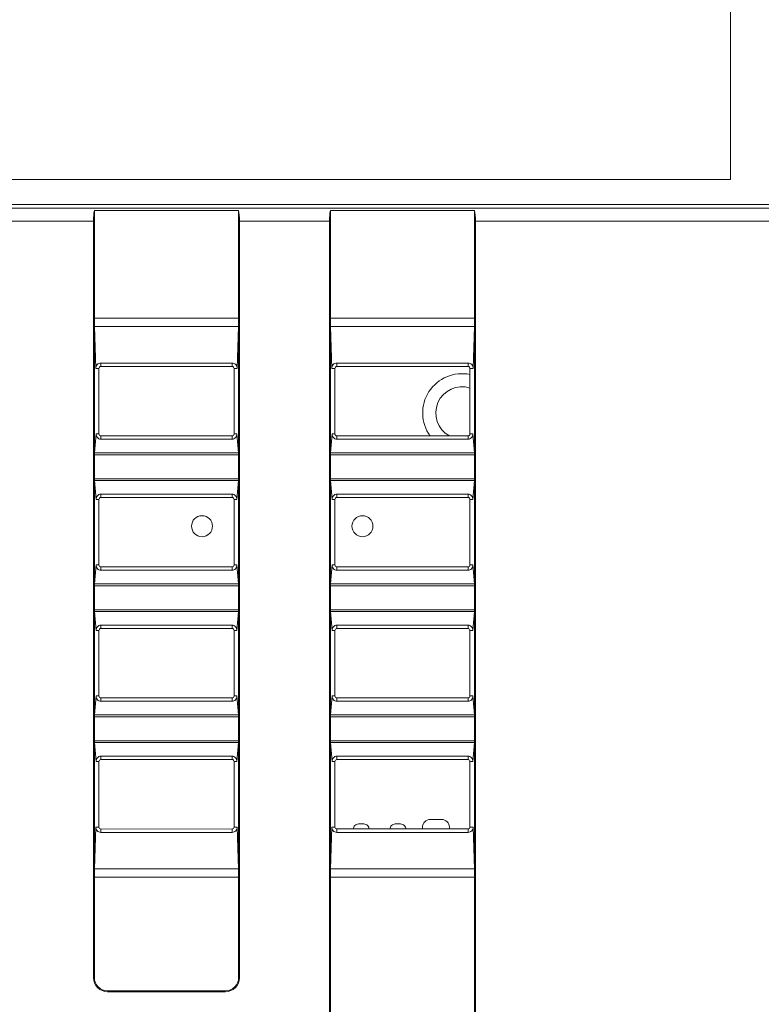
# Model space of a CAD drawing. Header units: millimetres. Extents: x -296 to 295, y -209 to 209.
# Tile 63 of 123: x -43 to -15, y 129 to 167. Entities that reach past the tile are written whole.
import ezdxf
from ezdxf.lldxf.tags import DXFTag

# ---------------------------------------------------------------- set-up
doc = ezdxf.new("R2010")
doc.units = ezdxf.units.MM
doc.header["$MEASUREMENT"] = 0
doc.layers.add('layer 1', color=7, linetype='Continuous')
tags = doc.linetypes.add('New Line2', pattern=[1.5, 1, -0.5]).pattern_tags.tags
tags[6:7] = [DXFTag(74, 4), DXFTag(75, 0), DXFTag(340, '0'), DXFTag(46, 1.0), DXFTag(50, 0.0), DXFTag(44, 0.0), DXFTag(45, 0.0)]
tags[4:5] = [DXFTag(74, 4), DXFTag(75, 0), DXFTag(340, '0'), DXFTag(46, 1.0), DXFTag(50, 0.0), DXFTag(44, 0.0), DXFTag(45, 0.0)]

msp = doc.modelspace()

# ---------------------------------------------------------------- linework, layer by layer
at = {"layer": 'layer 1', "color": 1, "lineweight": 0}
msp.add_open_spline([(295.3283, 209.2747), (295.3283, 209.2747), (295.3283, -208.9236), (295.3283, -208.9236), (295.3283, -208.9236), (-296.1944, -208.9236), (-296.1944, -208.9236), (-296.1944, -208.9236), (-296.1944, 209.2747), (-296.1944, 209.2747), (-296.1944, 209.2747), (295.3283, 209.2747), (295.3283, 209.2747)], degree=3, knots=[0, 0, 0, 0, 0.25, 0.25, 0.25, 0.5, 0.5, 0.5, 0.75, 0.75, 0.75, 1, 1, 1, 1], dxfattribs=at)
at = {"layer": 'layer 1', "color": 5, "lineweight": 0}
msp.add_open_spline([(-281.2487, 194.7284), (-281.2487, 194.7284), (-281.2487, -197.0649), (-281.2487, -197.0649), (-281.2487, -197.0649), (283.3586, -197.0649), (283.3586, -197.0649)], degree=3, knots=[0, 0, 0, 0, 0.5, 0.5, 0.5, 1, 1, 1, 1], dxfattribs=at)
at = {"layer": 'layer 1', "color": 250, "linetype": 'New Line2', "lineweight": 18}
msp.add_open_spline([(-15.7936, 160.4462), (-15.7936, 160.4462), (-56.971, 160.4462), (-56.971, 160.4462), (-56.971, 160.4462), (-56.971, 185.4462), (-56.971, 185.4462), (-56.971, 185.4462), (-15.7936, 185.4462), (-15.7936, 185.4462), (-15.7936, 185.4462), (-15.7936, 160.4462), (-15.7936, 160.4462)], degree=3, knots=[0, 0, 0, 0, 0.25, 0.25, 0.25, 0.5, 0.5, 0.5, 0.75, 0.75, 0.75, 1, 1, 1, 1], dxfattribs=at)
at = {"layer": 'layer 1', "lineweight": 9}
for points in [[(-146.5518, 159.4892), (-146.5518, 159.4892), (-1.8009, 159.4892), (-1.8009, 159.4892)], [(-7.7325, 159.3586), (-7.7325, 159.3586), (-141.5518, 159.3586), (-141.5518, 159.3586)], [(-40.0518, 159.2605), (-40.074, 159.166), (-40.0871, 159.0179), (-40.0871, 158.8605)], [(-40.0518, 129.9892), (-40.0518, 129.9892), (-40.0518, 159.2605), (-40.0518, 159.2605)], [(-40.0518, 159.2605), (-40.0518, 159.2605), (-34.5518, 159.2605), (-34.5518, 159.2605)], [(-34.5518, 129.9892), (-34.5518, 129.9892), (-34.5518, 159.2605), (-34.5518, 159.2605)], [(-34.5166, 158.8605), (-34.5166, 159.0179), (-34.5296, 159.166), (-34.5518, 159.2605)], [(-31.0518, 159.2605), (-31.074, 159.166), (-31.0871, 159.0179), (-31.0871, 158.8605)], [(-31.0518, 126.4614), (-31.0518, 126.4614), (-31.0518, 159.2605), (-31.0518, 159.2605)], [(-31.0518, 159.2605), (-31.0518, 159.2605), (-25.5518, 159.2605), (-25.5518, 159.2605)], [(-25.5518, -0.4108), (-25.5518, -0.4108), (-25.5518, 159.2605), (-25.5518, 159.2605)], [(-25.5166, 158.8605), (-25.5166, 159.0179), (-25.5296, 159.166), (-25.5518, 159.2605)], [(-43.5166, 158.8605), (-43.5166, 158.8605), (-40.0871, 158.8605), (-40.0871, 158.8605)], [(-40.0871, 158.8605), (-40.0871, 158.8605), (-40.0871, 129.9892), (-40.0871, 129.9892)], [(-34.5166, 158.8605), (-34.5166, 158.8605), (-34.5166, 129.9892), (-34.5166, 129.9892)], [(-34.5166, 158.8605), (-34.5166, 158.8605), (-31.0871, 158.8605), (-31.0871, 158.8605)], [(-31.0871, 158.8605), (-31.0871, 158.8605), (-31.0871, 126.4614), (-31.0871, 126.4614)], [(-25.5166, 158.8605), (-25.5166, 158.8605), (-25.5166, -0.0108), (-25.5166, -0.0108)], [(-25.5166, 158.8605), (-25.5166, 158.8605), (-7.7724, 158.8605), (-7.7724, 158.8605)], [(-34.5518, 155.1515), (-34.5518, 155.1515), (-40.0518, 155.1515), (-40.0518, 155.1515)], [(-40.0518, 155.1515), (-40.0518, 155.044), (-40.0503, 154.9373), (-40.0473, 154.8353)], [(-40.0473, 154.8353), (-40.0473, 154.8353), (-40.0008, 153.2392), (-40.0008, 153.2392)], [(-40.0473, 154.8353), (-40.0473, 154.8353), (-34.5563, 154.8353), (-34.5563, 154.8353)], [(-34.6029, 153.2392), (-34.6029, 153.2392), (-34.5563, 154.8353), (-34.5563, 154.8353)], [(-34.5563, 154.8353), (-34.5533, 154.9373), (-34.5518, 155.044), (-34.5518, 155.1515)], [(-25.5518, 155.1515), (-25.5518, 155.1515), (-31.0518, 155.1515), (-31.0518, 155.1515)], [(-31.0518, 155.1515), (-31.0518, 155.044), (-31.0503, 154.9373), (-31.0473, 154.8353)], [(-31.0473, 154.8353), (-31.0473, 154.8353), (-31.0008, 153.2392), (-31.0008, 153.2392)], [(-31.0473, 154.8353), (-31.0473, 154.8353), (-25.5563, 154.8353), (-25.5563, 154.8353)], [(-25.6029, 153.2392), (-25.6029, 153.2392), (-25.5563, 154.8353), (-25.5563, 154.8353)], [(-25.5563, 154.8353), (-25.5533, 154.9373), (-25.5518, 155.044), (-25.5518, 155.1515)], [(-39.8018, 153.3155), (-39.8018, 153.3155), (-39.8018, 153.4442), (-39.8018, 153.4442)], [(-34.8018, 153.4442), (-34.8018, 153.4442), (-39.8018, 153.4442), (-39.8018, 153.4442)], [(-39.8018, 153.3155), (-39.8018, 153.3155), (-34.8018, 153.3147), (-34.8018, 153.3147)], [(-34.8018, 153.4442), (-34.8018, 153.4442), (-34.8018, 153.3147), (-34.8018, 153.3147)], [(-30.8018, 153.3141), (-30.8018, 153.3141), (-30.8018, 153.4442), (-30.8018, 153.4442)], [(-25.8018, 153.4442), (-25.8018, 153.4442), (-30.8018, 153.4442), (-30.8018, 153.4442)], [(-30.8018, 153.3141), (-30.8018, 153.3141), (-25.8018, 153.3133), (-25.8018, 153.3133)], [(-25.8018, 153.4442), (-25.8018, 153.4442), (-25.8018, 153.3133), (-25.8018, 153.3133)], [(-40.0008, 153.2392), (-40.0008, 153.2392), (-39.8781, 153.2392), (-39.8781, 153.2392)], [(-39.8781, 150.7392), (-39.8781, 150.7392), (-39.8781, 153.2392), (-39.8781, 153.2392)], [(-34.7264, 153.2392), (-34.7264, 153.2392), (-34.7264, 150.7392), (-34.7264, 150.7392)], [(-34.7264, 153.2392), (-34.7264, 153.2392), (-34.6029, 153.2392), (-34.6029, 153.2392)], [(-31.0008, 153.2392), (-31.0008, 153.2392), (-30.8767, 153.2392), (-30.8767, 153.2392)], [(-30.8767, 150.7392), (-30.8767, 150.7392), (-30.8767, 153.2392), (-30.8767, 153.2392)], [(-25.7277, 153.2392), (-25.7277, 153.2392), (-25.7277, 150.7392), (-25.7277, 150.7392)], [(-25.7277, 153.2392), (-25.7277, 153.2392), (-25.6029, 153.2392), (-25.6029, 153.2392)], [(-39.9862, 150.7392), (-39.9862, 150.7392), (-40.0493, 150.0185), (-40.0493, 150.0185)], [(-39.8781, 150.7392), (-39.8781, 150.7392), (-39.9862, 150.7392), (-39.9862, 150.7392)], [(-34.6174, 150.7392), (-34.6174, 150.7392), (-34.7264, 150.7392), (-34.7264, 150.7392)], [(-34.5544, 150.0185), (-34.5544, 150.0185), (-34.6174, 150.7392), (-34.6174, 150.7392)], [(-30.9862, 150.7392), (-30.9862, 150.7392), (-31.0493, 150.0185), (-31.0493, 150.0185)], [(-30.8767, 150.7392), (-30.8767, 150.7392), (-30.9862, 150.7392), (-30.9862, 150.7392)], [(-25.6174, 150.7392), (-25.6174, 150.7392), (-25.7277, 150.7392), (-25.7277, 150.7392)], [(-25.5544, 150.0185), (-25.5544, 150.0185), (-25.6174, 150.7392), (-25.6174, 150.7392)], [(-34.8018, 150.6638), (-34.8018, 150.6638), (-39.8018, 150.663), (-39.8018, 150.663)], [(-39.8018, 150.5372), (-39.8018, 150.5372), (-39.8018, 150.663), (-39.8018, 150.663)], [(-39.8018, 150.5372), (-39.8018, 150.5372), (-34.8018, 150.5372), (-34.8018, 150.5372)], [(-34.8018, 150.6638), (-34.8018, 150.6638), (-34.8018, 150.5372), (-34.8018, 150.5372)], [(-25.8018, 150.6651), (-25.8018, 150.6651), (-30.8018, 150.6644), (-30.8018, 150.6644)], [(-30.8018, 150.5372), (-30.8018, 150.5372), (-30.8018, 150.6644), (-30.8018, 150.6644)], [(-30.8018, 150.5372), (-30.8018, 150.5372), (-25.8018, 150.5372), (-25.8018, 150.5372)], [(-25.8018, 150.6651), (-25.8018, 150.6651), (-25.8018, 150.5372), (-25.8018, 150.5372)], [(-40.0518, 149.9478), (-40.0518, 149.9478), (-34.5518, 149.9478), (-34.5518, 149.9478)], [(-34.5544, 150.0185), (-34.5544, 150.0185), (-40.0493, 150.0185), (-40.0493, 150.0185)], [(-34.5518, 149.9478), (-34.5518, 149.9743), (-34.5527, 149.9998), (-34.5544, 150.0185)], [(-31.0518, 149.9478), (-31.0518, 149.9478), (-25.5518, 149.9478), (-25.5518, 149.9478)], [(-25.5544, 150.0185), (-25.5544, 150.0185), (-31.0493, 150.0185), (-31.0493, 150.0185)], [(-25.5518, 149.9478), (-25.5518, 149.9743), (-25.5527, 149.9998), (-25.5544, 150.0185)], [(-34.5518, 149.0307), (-34.5518, 149.0307), (-40.0518, 149.0307), (-40.0518, 149.0307)], [(-40.0518, 149.0307), (-40.0518, 149.0041), (-40.0509, 148.9787), (-40.0493, 148.96)], [(-40.0493, 148.96), (-40.0493, 148.96), (-39.9862, 148.2392), (-39.9862, 148.2392)], [(-40.0493, 148.96), (-40.0493, 148.96), (-34.5544, 148.96), (-34.5544, 148.96)], [(-34.6174, 148.2392), (-34.6174, 148.2392), (-34.5544, 148.96), (-34.5544, 148.96)], [(-25.5518, 149.0307), (-25.5518, 149.0307), (-31.0518, 149.0307), (-31.0518, 149.0307)], [(-31.0518, 149.0307), (-31.0518, 149.0041), (-31.0509, 148.9787), (-31.0493, 148.96)], [(-31.0493, 148.96), (-31.0493, 148.96), (-30.9862, 148.2392), (-30.9862, 148.2392)], [(-31.0493, 148.96), (-31.0493, 148.96), (-25.5544, 148.96), (-25.5544, 148.96)], [(-25.6174, 148.2392), (-25.6174, 148.2392), (-25.5544, 148.96), (-25.5544, 148.96)], [(-39.8018, 148.3155), (-39.8018, 148.3155), (-39.8018, 148.4413), (-39.8018, 148.4413)], [(-34.8018, 148.4413), (-34.8018, 148.4413), (-39.8018, 148.4413), (-39.8018, 148.4413)], [(-34.8018, 148.4413), (-34.8018, 148.4413), (-34.8018, 148.3147), (-34.8018, 148.3147)], [(-30.8018, 148.3141), (-30.8018, 148.3141), (-30.8018, 148.4413), (-30.8018, 148.4413)], [(-25.8018, 148.4413), (-25.8018, 148.4413), (-30.8018, 148.4413), (-30.8018, 148.4413)], [(-25.8018, 148.4413), (-25.8018, 148.4413), (-25.8018, 148.3133), (-25.8018, 148.3133)], [(-39.9862, 148.2392), (-39.9862, 148.2392), (-39.8781, 148.2392), (-39.8781, 148.2392)], [(-39.8781, 145.7392), (-39.8781, 145.7392), (-39.8781, 148.2392), (-39.8781, 148.2392)], [(-39.8018, 148.3155), (-39.8018, 148.3155), (-34.8018, 148.3147), (-34.8018, 148.3147)], [(-34.7264, 148.2392), (-34.7264, 148.2392), (-34.7264, 145.7392), (-34.7264, 145.7392)], [(-34.7264, 148.2392), (-34.7264, 148.2392), (-34.6174, 148.2392), (-34.6174, 148.2392)], [(-30.9862, 148.2392), (-30.9862, 148.2392), (-30.8767, 148.2392), (-30.8767, 148.2392)], [(-30.8767, 145.7392), (-30.8767, 145.7392), (-30.8767, 148.2392), (-30.8767, 148.2392)], [(-30.8018, 148.3141), (-30.8018, 148.3141), (-25.8018, 148.3133), (-25.8018, 148.3133)], [(-25.7277, 148.2392), (-25.7277, 148.2392), (-25.7277, 145.7392), (-25.7277, 145.7392)], [(-25.7277, 148.2392), (-25.7277, 148.2392), (-25.6174, 148.2392), (-25.6174, 148.2392)], [(-39.9862, 145.7392), (-39.9862, 145.7392), (-40.0493, 145.0185), (-40.0493, 145.0185)], [(-39.8781, 145.7392), (-39.8781, 145.7392), (-39.9862, 145.7392), (-39.9862, 145.7392)], [(-34.8018, 145.6638), (-34.8018, 145.6638), (-39.8018, 145.663), (-39.8018, 145.663)], [(-39.8018, 145.5372), (-39.8018, 145.5372), (-39.8018, 145.663), (-39.8018, 145.663)], [(-39.8018, 145.5372), (-39.8018, 145.5372), (-34.8018, 145.5372), (-34.8018, 145.5372)], [(-34.8018, 145.6638), (-34.8018, 145.6638), (-34.8018, 145.5372), (-34.8018, 145.5372)], [(-34.6174, 145.7392), (-34.6174, 145.7392), (-34.7264, 145.7392), (-34.7264, 145.7392)], [(-34.5544, 145.0185), (-34.5544, 145.0185), (-34.6174, 145.7392), (-34.6174, 145.7392)], [(-30.9862, 145.7392), (-30.9862, 145.7392), (-31.0493, 145.0185), (-31.0493, 145.0185)], [(-30.8767, 145.7392), (-30.8767, 145.7392), (-30.9862, 145.7392), (-30.9862, 145.7392)], [(-25.8018, 145.6651), (-25.8018, 145.6651), (-30.8018, 145.6644), (-30.8018, 145.6644)], [(-30.8018, 145.5372), (-30.8018, 145.5372), (-30.8018, 145.6644), (-30.8018, 145.6644)], [(-30.8018, 145.5372), (-30.8018, 145.5372), (-25.8018, 145.5372), (-25.8018, 145.5372)], [(-25.8018, 145.6651), (-25.8018, 145.6651), (-25.8018, 145.5372), (-25.8018, 145.5372)], [(-25.6174, 145.7392), (-25.6174, 145.7392), (-25.7277, 145.7392), (-25.7277, 145.7392)], [(-25.5544, 145.0185), (-25.5544, 145.0185), (-25.6174, 145.7392), (-25.6174, 145.7392)], [(-40.0518, 144.9478), (-40.0518, 144.9478), (-34.5518, 144.9478), (-34.5518, 144.9478)], [(-34.5544, 145.0185), (-34.5544, 145.0185), (-40.0493, 145.0185), (-40.0493, 145.0185)], [(-34.5518, 144.9478), (-34.5518, 144.9743), (-34.5527, 144.9998), (-34.5544, 145.0185)], [(-31.0518, 144.9478), (-31.0518, 144.9478), (-25.5518, 144.9478), (-25.5518, 144.9478)], [(-25.5544, 145.0185), (-25.5544, 145.0185), (-31.0493, 145.0185), (-31.0493, 145.0185)], [(-25.5518, 144.9478), (-25.5518, 144.9743), (-25.5527, 144.9998), (-25.5544, 145.0185)], [(-34.5518, 144.0307), (-34.5518, 144.0307), (-40.0518, 144.0307), (-40.0518, 144.0307)], [(-40.0518, 144.0307), (-40.0518, 144.0041), (-40.0509, 143.9787), (-40.0493, 143.96)], [(-40.0493, 143.96), (-40.0493, 143.96), (-39.9862, 143.2392), (-39.9862, 143.2392)], [(-40.0493, 143.96), (-40.0493, 143.96), (-34.5544, 143.96), (-34.5544, 143.96)], [(-34.6174, 143.2392), (-34.6174, 143.2392), (-34.5544, 143.96), (-34.5544, 143.96)], [(-25.5518, 144.0307), (-25.5518, 144.0307), (-31.0518, 144.0307), (-31.0518, 144.0307)], [(-31.0518, 144.0307), (-31.0518, 144.0041), (-31.0509, 143.9787), (-31.0493, 143.96)], [(-31.0493, 143.96), (-31.0493, 143.96), (-30.9862, 143.2392), (-30.9862, 143.2392)], [(-31.0493, 143.96), (-31.0493, 143.96), (-25.5544, 143.96), (-25.5544, 143.96)], [(-25.6174, 143.2392), (-25.6174, 143.2392), (-25.5544, 143.96), (-25.5544, 143.96)], [(-39.9862, 143.2392), (-39.9862, 143.2392), (-39.8781, 143.2392), (-39.8781, 143.2392)], [(-39.8781, 140.7392), (-39.8781, 140.7392), (-39.8781, 143.2392), (-39.8781, 143.2392)], [(-39.8018, 143.3155), (-39.8018, 143.3155), (-39.8018, 143.4413), (-39.8018, 143.4413)], [(-34.8018, 143.4413), (-34.8018, 143.4413), (-39.8018, 143.4413), (-39.8018, 143.4413)], [(-39.8018, 143.3155), (-39.8018, 143.3155), (-34.8018, 143.3147), (-34.8018, 143.3147)], [(-34.8018, 143.4413), (-34.8018, 143.4413), (-34.8018, 143.3147), (-34.8018, 143.3147)], [(-34.7264, 143.2392), (-34.7264, 143.2392), (-34.7264, 140.7392), (-34.7264, 140.7392)], [(-34.7264, 143.2392), (-34.7264, 143.2392), (-34.6174, 143.2392), (-34.6174, 143.2392)], [(-30.9862, 143.2392), (-30.9862, 143.2392), (-30.8767, 143.2392), (-30.8767, 143.2392)], [(-30.8767, 140.7392), (-30.8767, 140.7392), (-30.8767, 143.2392), (-30.8767, 143.2392)], [(-30.8018, 143.3141), (-30.8018, 143.3141), (-30.8018, 143.4413), (-30.8018, 143.4413)], [(-25.8018, 143.4413), (-25.8018, 143.4413), (-30.8018, 143.4413), (-30.8018, 143.4413)], [(-30.8018, 143.3141), (-30.8018, 143.3141), (-25.8018, 143.3133), (-25.8018, 143.3133)], [(-25.8018, 143.4413), (-25.8018, 143.4413), (-25.8018, 143.3133), (-25.8018, 143.3133)], [(-25.7277, 143.2392), (-25.7277, 143.2392), (-25.7277, 140.7392), (-25.7277, 140.7392)], [(-25.7277, 143.2392), (-25.7277, 143.2392), (-25.6174, 143.2392), (-25.6174, 143.2392)], [(-39.9862, 140.7392), (-39.9862, 140.7392), (-40.0493, 140.0185), (-40.0493, 140.0185)], [(-39.8781, 140.7392), (-39.8781, 140.7392), (-39.9862, 140.7392), (-39.9862, 140.7392)], [(-34.8018, 140.6638), (-34.8018, 140.6638), (-39.8018, 140.663), (-39.8018, 140.663)], [(-39.8018, 140.5372), (-39.8018, 140.5372), (-39.8018, 140.663), (-39.8018, 140.663)], [(-39.8018, 140.5372), (-39.8018, 140.5372), (-34.8018, 140.5372), (-34.8018, 140.5372)], [(-34.8018, 140.6638), (-34.8018, 140.6638), (-34.8018, 140.5372), (-34.8018, 140.5372)], [(-34.6174, 140.7392), (-34.6174, 140.7392), (-34.7264, 140.7392), (-34.7264, 140.7392)], [(-34.5544, 140.0185), (-34.5544, 140.0185), (-34.6174, 140.7392), (-34.6174, 140.7392)], [(-30.9862, 140.7392), (-30.9862, 140.7392), (-31.0493, 140.0185), (-31.0493, 140.0185)], [(-30.8767, 140.7392), (-30.8767, 140.7392), (-30.9862, 140.7392), (-30.9862, 140.7392)], [(-25.8018, 140.6651), (-25.8018, 140.6651), (-30.8018, 140.6644), (-30.8018, 140.6644)], [(-30.8018, 140.5372), (-30.8018, 140.5372), (-30.8018, 140.6644), (-30.8018, 140.6644)], [(-30.8018, 140.5372), (-30.8018, 140.5372), (-25.8018, 140.5372), (-25.8018, 140.5372)], [(-25.8018, 140.6651), (-25.8018, 140.6651), (-25.8018, 140.5372), (-25.8018, 140.5372)], [(-25.6174, 140.7392), (-25.6174, 140.7392), (-25.7277, 140.7392), (-25.7277, 140.7392)], [(-25.5544, 140.0185), (-25.5544, 140.0185), (-25.6174, 140.7392), (-25.6174, 140.7392)], [(-40.0518, 139.9478), (-40.0518, 139.9478), (-34.5518, 139.9478), (-34.5518, 139.9478)], [(-34.5544, 140.0185), (-34.5544, 140.0185), (-40.0493, 140.0185), (-40.0493, 140.0185)], [(-34.5518, 139.9478), (-34.5518, 139.9743), (-34.5527, 139.9998), (-34.5544, 140.0185)], [(-31.0518, 139.9478), (-31.0518, 139.9478), (-25.5518, 139.9478), (-25.5518, 139.9478)], [(-25.5544, 140.0185), (-25.5544, 140.0185), (-31.0493, 140.0185), (-31.0493, 140.0185)], [(-25.5518, 139.9478), (-25.5518, 139.9743), (-25.5527, 139.9998), (-25.5544, 140.0185)], [(-34.5518, 139.0307), (-34.5518, 139.0307), (-40.0518, 139.0307), (-40.0518, 139.0307)], [(-40.0518, 139.0307), (-40.0518, 139.0041), (-40.0509, 138.9787), (-40.0493, 138.96)], [(-25.5518, 139.0307), (-25.5518, 139.0307), (-31.0518, 139.0307), (-31.0518, 139.0307)], [(-31.0518, 139.0307), (-31.0518, 139.0041), (-31.0509, 138.9787), (-31.0493, 138.96)], [(-40.0493, 138.96), (-40.0493, 138.96), (-39.9862, 138.2392), (-39.9862, 138.2392)], [(-40.0493, 138.96), (-40.0493, 138.96), (-34.5544, 138.96), (-34.5544, 138.96)], [(-34.6174, 138.2392), (-34.6174, 138.2392), (-34.5544, 138.96), (-34.5544, 138.96)], [(-31.0493, 138.96), (-31.0493, 138.96), (-30.9862, 138.2392), (-30.9862, 138.2392)], [(-31.0493, 138.96), (-31.0493, 138.96), (-25.5544, 138.96), (-25.5544, 138.96)], [(-25.6174, 138.2392), (-25.6174, 138.2392), (-25.5544, 138.96), (-25.5544, 138.96)], [(-39.8018, 138.3155), (-39.8018, 138.3155), (-39.8018, 138.4413), (-39.8018, 138.4413)], [(-34.8018, 138.4413), (-34.8018, 138.4413), (-39.8018, 138.4413), (-39.8018, 138.4413)], [(-39.8018, 138.3155), (-39.8018, 138.3155), (-34.8018, 138.3147), (-34.8018, 138.3147)], [(-34.8018, 138.4413), (-34.8018, 138.4413), (-34.8018, 138.3147), (-34.8018, 138.3147)], [(-30.8018, 138.3141), (-30.8018, 138.3141), (-30.8018, 138.4413), (-30.8018, 138.4413)], [(-25.8018, 138.4413), (-25.8018, 138.4413), (-30.8018, 138.4413), (-30.8018, 138.4413)], [(-30.8018, 138.3141), (-30.8018, 138.3141), (-25.8018, 138.3133), (-25.8018, 138.3133)], [(-25.8018, 138.4413), (-25.8018, 138.4413), (-25.8018, 138.3133), (-25.8018, 138.3133)], [(-39.9862, 138.2392), (-39.9862, 138.2392), (-39.8781, 138.2392), (-39.8781, 138.2392)], [(-39.8781, 135.7392), (-39.8781, 135.7392), (-39.8781, 138.2392), (-39.8781, 138.2392)], [(-34.7264, 138.2392), (-34.7264, 138.2392), (-34.7264, 135.7392), (-34.7264, 135.7392)], [(-34.7264, 138.2392), (-34.7264, 138.2392), (-34.6174, 138.2392), (-34.6174, 138.2392)], [(-30.9862, 138.2392), (-30.9862, 138.2392), (-30.8767, 138.2392), (-30.8767, 138.2392)], [(-30.8767, 135.7392), (-30.8767, 135.7392), (-30.8767, 138.2392), (-30.8767, 138.2392)], [(-25.7277, 138.2392), (-25.7277, 138.2392), (-25.7277, 135.7392), (-25.7277, 135.7392)], [(-25.7277, 138.2392), (-25.7277, 138.2392), (-25.6174, 138.2392), (-25.6174, 138.2392)], [(-26.81, 136.0294), (-26.81, 136.0294), (-27.24, 136.0294), (-27.24, 136.0294)], [(-40.0008, 135.7392), (-40.0008, 135.7392), (-40.0473, 134.1432), (-40.0473, 134.1432)], [(-39.8781, 135.7392), (-39.8781, 135.7392), (-40.0008, 135.7392), (-40.0008, 135.7392)], [(-34.8018, 135.6638), (-34.8018, 135.6638), (-39.8018, 135.663), (-39.8018, 135.663)], [(-39.8018, 135.5343), (-39.8018, 135.5343), (-39.8018, 135.663), (-39.8018, 135.663)], [(-34.8018, 135.6638), (-34.8018, 135.6638), (-34.8018, 135.5343), (-34.8018, 135.5343)], [(-34.6029, 135.7392), (-34.6029, 135.7392), (-34.7264, 135.7392), (-34.7264, 135.7392)], [(-34.5563, 134.1432), (-34.5563, 134.1432), (-34.6029, 135.7392), (-34.6029, 135.7392)], [(-31.0008, 135.7392), (-31.0008, 135.7392), (-31.0473, 134.1432), (-31.0473, 134.1432)], [(-30.8767, 135.7392), (-30.8767, 135.7392), (-31.0008, 135.7392), (-31.0008, 135.7392)], [(-25.8018, 135.6651), (-25.8018, 135.6651), (-30.8018, 135.6644), (-30.8018, 135.6644)], [(-30.8018, 135.5343), (-30.8018, 135.5343), (-30.8018, 135.6644), (-30.8018, 135.6644)], [(-29.7754, 135.8556), (-29.7754, 135.8556), (-29.9754, 135.8556), (-29.9754, 135.8556)], [(-28.3754, 135.8556), (-28.3754, 135.8556), (-28.5754, 135.8556), (-28.5754, 135.8556)], [(-27.54, 135.7294), (-27.54, 135.7294), (-27.54, 135.6649), (-27.54, 135.6649)], [(-26.51, 135.665), (-26.51, 135.665), (-26.51, 135.7294), (-26.51, 135.7294)], [(-25.8018, 135.6651), (-25.8018, 135.6651), (-25.8018, 135.5343), (-25.8018, 135.5343)], [(-25.6029, 135.7392), (-25.6029, 135.7392), (-25.7277, 135.7392), (-25.7277, 135.7392)], [(-25.5563, 134.1432), (-25.5563, 134.1432), (-25.6029, 135.7392), (-25.6029, 135.7392)], [(-39.8018, 135.5343), (-39.8018, 135.5343), (-34.8018, 135.5343), (-34.8018, 135.5343)], [(-30.8018, 135.5343), (-30.8018, 135.5343), (-25.8018, 135.5343), (-25.8018, 135.5343)], [(-40.0473, 134.1432), (-40.0503, 134.0412), (-40.0518, 133.9344), (-40.0518, 133.827)], [(-34.5563, 134.1432), (-34.5563, 134.1432), (-40.0473, 134.1432), (-40.0473, 134.1432)], [(-34.5518, 133.827), (-34.5518, 133.9344), (-34.5533, 134.0412), (-34.5563, 134.1432)], [(-31.0473, 134.1432), (-31.0503, 134.0412), (-31.0518, 133.9344), (-31.0518, 133.827)], [(-25.5563, 134.1432), (-25.5563, 134.1432), (-31.0473, 134.1432), (-31.0473, 134.1432)], [(-25.5518, 133.827), (-25.5518, 133.9344), (-25.5533, 134.0412), (-25.5563, 134.1432)], [(-40.0518, 133.827), (-40.0518, 133.827), (-34.5518, 133.827), (-34.5518, 133.827)], [(-31.0518, 133.827), (-31.0518, 133.827), (-25.5518, 133.827), (-25.5518, 133.827)], [(-35.0518, 129.4892), (-35.0518, 129.4892), (-39.5518, 129.4892), (-39.5518, 129.4892)], [(-39.5518, 129.454), (-39.5518, 129.454), (-35.0518, 129.454), (-35.0518, 129.454)]]:
    msp.add_open_spline(points, degree=3, dxfattribs=at)
for points, knots in [([(-39.8018, 153.4442), (-39.8556, 153.4442), (-39.9071, 153.4224), (-39.9446, 153.3838), (-39.9821, 153.3452), (-40.0024, 153.293), (-40.0008, 153.2392)], [0, 0, 0, 0, 0.5, 0.5, 0.5, 1, 1, 1, 1]), ([(-39.8781, 153.2392), (-39.8781, 153.2585), (-39.8702, 153.2785), (-39.8563, 153.2926), (-39.8424, 153.3068), (-39.8224, 153.3151), (-39.8033, 153.3151)], [0, 0, 0, 0, 0.5, 0.5, 0.5, 1, 1, 1, 1]), ([(-34.8033, 153.3151), (-34.7837, 153.3151), (-34.7633, 153.3072), (-34.749, 153.2931), (-34.7347, 153.279), (-34.7264, 153.2587), (-34.7264, 153.2392)], [0, 0, 0, 0, 0.5, 0.5, 0.5, 1, 1, 1, 1]), ([(-34.6029, 153.2392), (-34.6013, 153.293), (-34.6216, 153.3452), (-34.659, 153.3838), (-34.6965, 153.4224), (-34.748, 153.4442), (-34.8018, 153.4442)], [0, 0, 0, 0, 0.5, 0.5, 0.5, 1, 1, 1, 1]), ([(-30.8018, 153.4442), (-30.8556, 153.4442), (-30.9071, 153.4224), (-30.9446, 153.3838), (-30.9821, 153.3452), (-31.0024, 153.293), (-31.0008, 153.2392)], [0, 0, 0, 0, 0.5, 0.5, 0.5, 1, 1, 1, 1]), ([(-30.8767, 153.2392), (-30.8767, 153.2581), (-30.869, 153.2778), (-30.8553, 153.2917), (-30.8417, 153.3056), (-30.8221, 153.3137), (-30.8033, 153.3137)], [0, 0, 0, 0, 0.5, 0.5, 0.5, 1, 1, 1, 1]), ([(-25.8033, 153.3137), (-25.7841, 153.3137), (-25.7641, 153.306), (-25.75, 153.2921), (-25.7359, 153.2783), (-25.7277, 153.2584), (-25.7277, 153.2392)], [0, 0, 0, 0, 0.5, 0.5, 0.5, 1, 1, 1, 1]), ([(-25.6029, 153.2392), (-25.6013, 153.293), (-25.6216, 153.3452), (-25.659, 153.3838), (-25.6965, 153.4224), (-25.748, 153.4442), (-25.8018, 153.4442)], [0, 0, 0, 0, 0.5, 0.5, 0.5, 1, 1, 1, 1]), ([(-25.7255, 153.0076), (-26.3321, 153.1342), (-26.9541, 152.8747), (-27.2909, 152.3545), (-27.6277, 151.8343), (-27.61, 151.1606), (-27.2463, 150.6589)], [0, 0, 0, 0, 0.5, 0.5, 0.5, 1, 1, 1, 1]), ([(-25.7262, 152.4914), (-26.2167, 152.6489), (-26.7466, 152.4079), (-26.9503, 151.9346), (-27.1541, 151.4614), (-26.9649, 150.9109), (-26.5133, 150.6628)], [0, 0, 0, 0, 0.5, 0.5, 0.5, 1, 1, 1, 1]), ([(-39.9862, 150.7392), (-39.9908, 150.6873), (-39.9734, 150.6359), (-39.9383, 150.5975), (-39.9033, 150.5591), (-39.8537, 150.5372), (-39.8018, 150.5372)], [0, 0, 0, 0, 0.5, 0.5, 0.5, 1, 1, 1, 1]), ([(-39.8033, 150.6634), (-39.8225, 150.6634), (-39.8424, 150.6717), (-39.8563, 150.6859), (-39.8702, 150.7), (-39.8781, 150.72), (-39.8781, 150.7392)], [0, 0, 0, 0, 0.5, 0.5, 0.5, 1, 1, 1, 1]), ([(-34.7264, 150.7392), (-34.7264, 150.7198), (-34.7347, 150.6994), (-34.749, 150.6854), (-34.7634, 150.6712), (-34.7838, 150.6634), (-34.8033, 150.6634)], [0, 0, 0, 0, 0.5, 0.5, 0.5, 1, 1, 1, 1]), ([(-34.8018, 150.5372), (-34.7499, 150.5372), (-34.7004, 150.5591), (-34.6653, 150.5975), (-34.6303, 150.6359), (-34.6129, 150.6873), (-34.6174, 150.7392)], [0, 0, 0, 0, 0.5, 0.5, 0.5, 1, 1, 1, 1]), ([(-30.9862, 150.7392), (-30.9908, 150.6873), (-30.9734, 150.6359), (-30.9383, 150.5975), (-30.9033, 150.5591), (-30.8537, 150.5372), (-30.8018, 150.5372)], [0, 0, 0, 0, 0.5, 0.5, 0.5, 1, 1, 1, 1]), ([(-30.8033, 150.6648), (-30.8221, 150.6648), (-30.8417, 150.6729), (-30.8553, 150.6868), (-30.869, 150.7007), (-30.8767, 150.7204), (-30.8767, 150.7392)], [0, 0, 0, 0, 0.5, 0.5, 0.5, 1, 1, 1, 1]), ([(-25.7277, 150.7392), (-25.7277, 150.7201), (-25.7359, 150.7002), (-25.75, 150.6863), (-25.7641, 150.6725), (-25.7841, 150.6648), (-25.8033, 150.6648)], [0, 0, 0, 0, 0.5, 0.5, 0.5, 1, 1, 1, 1]), ([(-25.8018, 150.5372), (-25.7499, 150.5372), (-25.7004, 150.5591), (-25.6653, 150.5975), (-25.6303, 150.6359), (-25.6129, 150.6873), (-25.6174, 150.7392)], [0, 0, 0, 0, 0.5, 0.5, 0.5, 1, 1, 1, 1]), ([(-40.0497, 150.0137), (-40.0501, 150.0089), (-40.0504, 150.004), (-40.0506, 149.9992), (-40.0514, 149.9821), (-40.0518, 149.965), (-40.0518, 149.9478)], [0, 0, 0, 0, 0.5, 0.5, 0.5, 1, 1, 1, 1]), ([(-31.0497, 150.0137), (-31.0501, 150.0089), (-31.0504, 150.004), (-31.0506, 149.9992), (-31.0514, 149.9821), (-31.0518, 149.965), (-31.0518, 149.9478)], [0, 0, 0, 0, 0.5, 0.5, 0.5, 1, 1, 1, 1]), ([(-34.554, 148.9648), (-34.5535, 148.9696), (-34.5533, 148.9744), (-34.553, 148.9793), (-34.5522, 148.9964), (-34.5518, 149.0135), (-34.5518, 149.0307)], [0, 0, 0, 0, 0.5, 0.5, 0.5, 1, 1, 1, 1]), ([(-25.554, 148.9648), (-25.5535, 148.9696), (-25.5533, 148.9744), (-25.553, 148.9793), (-25.5522, 148.9964), (-25.5518, 149.0135), (-25.5518, 149.0307)], [0, 0, 0, 0, 0.5, 0.5, 0.5, 1, 1, 1, 1]), ([(-39.8018, 148.4413), (-39.8537, 148.4413), (-39.9033, 148.4194), (-39.9383, 148.381), (-39.9734, 148.3426), (-39.9908, 148.2911), (-39.9862, 148.2392)], [0, 0, 0, 0, 0.5, 0.5, 0.5, 1, 1, 1, 1]), ([(-34.6174, 148.2392), (-34.6129, 148.2911), (-34.6303, 148.3426), (-34.6653, 148.381), (-34.7004, 148.4194), (-34.7499, 148.4413), (-34.8018, 148.4413)], [0, 0, 0, 0, 0.5, 0.5, 0.5, 1, 1, 1, 1]), ([(-30.8018, 148.4413), (-30.8537, 148.4413), (-30.9033, 148.4194), (-30.9383, 148.381), (-30.9734, 148.3426), (-30.9908, 148.2911), (-30.9862, 148.2392)], [0, 0, 0, 0, 0.5, 0.5, 0.5, 1, 1, 1, 1]), ([(-25.6174, 148.2392), (-25.6129, 148.2911), (-25.6303, 148.3426), (-25.6653, 148.381), (-25.7004, 148.4194), (-25.7499, 148.4413), (-25.8018, 148.4413)], [0, 0, 0, 0, 0.5, 0.5, 0.5, 1, 1, 1, 1]), ([(-39.8781, 148.2392), (-39.8781, 148.2585), (-39.8702, 148.2785), (-39.8563, 148.2926), (-39.8424, 148.3068), (-39.8224, 148.3151), (-39.8033, 148.3151)], [0, 0, 0, 0, 0.5, 0.5, 0.5, 1, 1, 1, 1]), ([(-34.8033, 148.3151), (-34.7837, 148.3151), (-34.7633, 148.3072), (-34.749, 148.2931), (-34.7347, 148.279), (-34.7264, 148.2587), (-34.7264, 148.2392)], [0, 0, 0, 0, 0.5, 0.5, 0.5, 1, 1, 1, 1]), ([(-30.8767, 148.2392), (-30.8767, 148.2581), (-30.869, 148.2778), (-30.8553, 148.2917), (-30.8417, 148.3056), (-30.8221, 148.3137), (-30.8033, 148.3137)], [0, 0, 0, 0, 0.5, 0.5, 0.5, 1, 1, 1, 1]), ([(-25.8033, 148.3137), (-25.7841, 148.3137), (-25.7641, 148.306), (-25.75, 148.2921), (-25.7359, 148.2783), (-25.7277, 148.2584), (-25.7277, 148.2392)], [0, 0, 0, 0, 0.5, 0.5, 0.5, 1, 1, 1, 1]), ([(-35.5468, 147.2192), (-35.5468, 147.4402), (-35.7259, 147.6192), (-35.9468, 147.6192), (-36.1677, 147.6192), (-36.3468, 147.4402), (-36.3468, 147.2192), (-36.3468, 146.9983), (-36.1677, 146.8192), (-35.9468, 146.8192), (-35.7259, 146.8192), (-35.5468, 146.9983), (-35.5468, 147.2192)], [0, 0, 0, 0, 0.25, 0.25, 0.25, 0.5, 0.5, 0.5, 0.75, 0.75, 0.75, 1, 1, 1, 1]), ([(-29.4268, 147.2192), (-29.4268, 147.4402), (-29.6059, 147.6192), (-29.8268, 147.6192), (-30.0477, 147.6192), (-30.2268, 147.4402), (-30.2268, 147.2192), (-30.2268, 146.9983), (-30.0477, 146.8192), (-29.8268, 146.8192), (-29.6059, 146.8192), (-29.4268, 146.9983), (-29.4268, 147.2192)], [0, 0, 0, 0, 0.25, 0.25, 0.25, 0.5, 0.5, 0.5, 0.75, 0.75, 0.75, 1, 1, 1, 1]), ([(-39.9862, 145.7392), (-39.9908, 145.6873), (-39.9734, 145.6359), (-39.9383, 145.5975), (-39.9033, 145.5591), (-39.8537, 145.5372), (-39.8018, 145.5372)], [0, 0, 0, 0, 0.5, 0.5, 0.5, 1, 1, 1, 1]), ([(-39.8033, 145.6634), (-39.8225, 145.6634), (-39.8424, 145.6717), (-39.8563, 145.6859), (-39.8702, 145.7), (-39.8781, 145.72), (-39.8781, 145.7392)], [0, 0, 0, 0, 0.5, 0.5, 0.5, 1, 1, 1, 1]), ([(-34.7264, 145.7392), (-34.7264, 145.7198), (-34.7347, 145.6994), (-34.749, 145.6854), (-34.7634, 145.6712), (-34.7838, 145.6634), (-34.8033, 145.6634)], [0, 0, 0, 0, 0.5, 0.5, 0.5, 1, 1, 1, 1]), ([(-34.8018, 145.5372), (-34.7499, 145.5372), (-34.7004, 145.5591), (-34.6653, 145.5975), (-34.6303, 145.6359), (-34.6129, 145.6873), (-34.6174, 145.7392)], [0, 0, 0, 0, 0.5, 0.5, 0.5, 1, 1, 1, 1]), ([(-30.9862, 145.7392), (-30.9908, 145.6873), (-30.9734, 145.6359), (-30.9383, 145.5975), (-30.9033, 145.5591), (-30.8537, 145.5372), (-30.8018, 145.5372)], [0, 0, 0, 0, 0.5, 0.5, 0.5, 1, 1, 1, 1]), ([(-30.8033, 145.6648), (-30.8221, 145.6648), (-30.8417, 145.6729), (-30.8553, 145.6868), (-30.869, 145.7007), (-30.8767, 145.7204), (-30.8767, 145.7392)], [0, 0, 0, 0, 0.5, 0.5, 0.5, 1, 1, 1, 1]), ([(-25.7277, 145.7392), (-25.7277, 145.7201), (-25.7359, 145.7002), (-25.75, 145.6863), (-25.7641, 145.6725), (-25.7841, 145.6648), (-25.8033, 145.6648)], [0, 0, 0, 0, 0.5, 0.5, 0.5, 1, 1, 1, 1]), ([(-25.8018, 145.5372), (-25.7499, 145.5372), (-25.7004, 145.5591), (-25.6653, 145.5975), (-25.6303, 145.6359), (-25.6129, 145.6873), (-25.6174, 145.7392)], [0, 0, 0, 0, 0.5, 0.5, 0.5, 1, 1, 1, 1]), ([(-40.0497, 145.0137), (-40.0501, 145.0089), (-40.0504, 145.004), (-40.0506, 144.9992), (-40.0514, 144.9821), (-40.0518, 144.965), (-40.0518, 144.9478)], [0, 0, 0, 0, 0.5, 0.5, 0.5, 1, 1, 1, 1]), ([(-31.0497, 145.0137), (-31.0501, 145.0089), (-31.0504, 145.004), (-31.0506, 144.9992), (-31.0514, 144.9821), (-31.0518, 144.965), (-31.0518, 144.9478)], [0, 0, 0, 0, 0.5, 0.5, 0.5, 1, 1, 1, 1]), ([(-34.554, 143.9648), (-34.5535, 143.9696), (-34.5533, 143.9744), (-34.553, 143.9793), (-34.5522, 143.9964), (-34.5518, 144.0135), (-34.5518, 144.0307)], [0, 0, 0, 0, 0.5, 0.5, 0.5, 1, 1, 1, 1]), ([(-25.554, 143.9648), (-25.5535, 143.9696), (-25.5533, 143.9744), (-25.553, 143.9793), (-25.5522, 143.9964), (-25.5518, 144.0135), (-25.5518, 144.0307)], [0, 0, 0, 0, 0.5, 0.5, 0.5, 1, 1, 1, 1]), ([(-39.8018, 143.4413), (-39.8537, 143.4413), (-39.9033, 143.4194), (-39.9383, 143.381), (-39.9734, 143.3426), (-39.9908, 143.2911), (-39.9862, 143.2392)], [0, 0, 0, 0, 0.5, 0.5, 0.5, 1, 1, 1, 1]), ([(-39.8781, 143.2392), (-39.8781, 143.2585), (-39.8702, 143.2785), (-39.8563, 143.2926), (-39.8424, 143.3068), (-39.8224, 143.3151), (-39.8033, 143.3151)], [0, 0, 0, 0, 0.5, 0.5, 0.5, 1, 1, 1, 1]), ([(-34.8033, 143.3151), (-34.7837, 143.3151), (-34.7633, 143.3072), (-34.749, 143.2931), (-34.7347, 143.279), (-34.7264, 143.2587), (-34.7264, 143.2392)], [0, 0, 0, 0, 0.5, 0.5, 0.5, 1, 1, 1, 1]), ([(-34.6174, 143.2392), (-34.6129, 143.2911), (-34.6303, 143.3426), (-34.6653, 143.381), (-34.7004, 143.4194), (-34.7499, 143.4413), (-34.8018, 143.4413)], [0, 0, 0, 0, 0.5, 0.5, 0.5, 1, 1, 1, 1]), ([(-30.8018, 143.4413), (-30.8537, 143.4413), (-30.9033, 143.4194), (-30.9383, 143.381), (-30.9734, 143.3426), (-30.9908, 143.2911), (-30.9862, 143.2392)], [0, 0, 0, 0, 0.5, 0.5, 0.5, 1, 1, 1, 1]), ([(-30.8767, 143.2392), (-30.8767, 143.2581), (-30.869, 143.2778), (-30.8553, 143.2917), (-30.8417, 143.3056), (-30.8221, 143.3137), (-30.8033, 143.3137)], [0, 0, 0, 0, 0.5, 0.5, 0.5, 1, 1, 1, 1]), ([(-25.8033, 143.3137), (-25.7841, 143.3137), (-25.7641, 143.306), (-25.75, 143.2921), (-25.7359, 143.2783), (-25.7277, 143.2584), (-25.7277, 143.2392)], [0, 0, 0, 0, 0.5, 0.5, 0.5, 1, 1, 1, 1]), ([(-25.6174, 143.2392), (-25.6129, 143.2911), (-25.6303, 143.3426), (-25.6653, 143.381), (-25.7004, 143.4194), (-25.7499, 143.4413), (-25.8018, 143.4413)], [0, 0, 0, 0, 0.5, 0.5, 0.5, 1, 1, 1, 1]), ([(-39.9862, 140.7392), (-39.9908, 140.6873), (-39.9734, 140.6359), (-39.9383, 140.5975), (-39.9033, 140.5591), (-39.8537, 140.5372), (-39.8018, 140.5372)], [0, 0, 0, 0, 0.5, 0.5, 0.5, 1, 1, 1, 1]), ([(-39.8033, 140.6634), (-39.8225, 140.6634), (-39.8424, 140.6717), (-39.8563, 140.6859), (-39.8702, 140.7), (-39.8781, 140.72), (-39.8781, 140.7392)], [0, 0, 0, 0, 0.5, 0.5, 0.5, 1, 1, 1, 1]), ([(-34.7264, 140.7392), (-34.7264, 140.7198), (-34.7347, 140.6994), (-34.749, 140.6854), (-34.7634, 140.6712), (-34.7838, 140.6634), (-34.8033, 140.6634)], [0, 0, 0, 0, 0.5, 0.5, 0.5, 1, 1, 1, 1]), ([(-34.8018, 140.5372), (-34.7499, 140.5372), (-34.7004, 140.5591), (-34.6653, 140.5975), (-34.6303, 140.6359), (-34.6129, 140.6873), (-34.6174, 140.7392)], [0, 0, 0, 0, 0.5, 0.5, 0.5, 1, 1, 1, 1]), ([(-30.9862, 140.7392), (-30.9908, 140.6873), (-30.9734, 140.6359), (-30.9383, 140.5975), (-30.9033, 140.5591), (-30.8537, 140.5372), (-30.8018, 140.5372)], [0, 0, 0, 0, 0.5, 0.5, 0.5, 1, 1, 1, 1]), ([(-30.8033, 140.6648), (-30.8221, 140.6648), (-30.8417, 140.6729), (-30.8553, 140.6868), (-30.869, 140.7007), (-30.8767, 140.7204), (-30.8767, 140.7392)], [0, 0, 0, 0, 0.5, 0.5, 0.5, 1, 1, 1, 1]), ([(-25.7277, 140.7392), (-25.7277, 140.7201), (-25.7359, 140.7002), (-25.75, 140.6863), (-25.7641, 140.6725), (-25.7841, 140.6648), (-25.8033, 140.6648)], [0, 0, 0, 0, 0.5, 0.5, 0.5, 1, 1, 1, 1]), ([(-25.8018, 140.5372), (-25.7499, 140.5372), (-25.7004, 140.5591), (-25.6653, 140.5975), (-25.6303, 140.6359), (-25.6129, 140.6873), (-25.6174, 140.7392)], [0, 0, 0, 0, 0.5, 0.5, 0.5, 1, 1, 1, 1]), ([(-40.0497, 140.0137), (-40.0501, 140.0089), (-40.0504, 140.004), (-40.0506, 139.9992), (-40.0514, 139.9821), (-40.0518, 139.965), (-40.0518, 139.9478)], [0, 0, 0, 0, 0.5, 0.5, 0.5, 1, 1, 1, 1]), ([(-31.0497, 140.0137), (-31.0501, 140.0089), (-31.0504, 140.004), (-31.0506, 139.9992), (-31.0514, 139.9821), (-31.0518, 139.965), (-31.0518, 139.9478)], [0, 0, 0, 0, 0.5, 0.5, 0.5, 1, 1, 1, 1]), ([(-34.554, 138.9648), (-34.5535, 138.9696), (-34.5533, 138.9744), (-34.553, 138.9793), (-34.5522, 138.9964), (-34.5518, 139.0135), (-34.5518, 139.0307)], [0, 0, 0, 0, 0.5, 0.5, 0.5, 1, 1, 1, 1]), ([(-25.554, 138.9648), (-25.5535, 138.9696), (-25.5533, 138.9744), (-25.553, 138.9793), (-25.5522, 138.9964), (-25.5518, 139.0135), (-25.5518, 139.0307)], [0, 0, 0, 0, 0.5, 0.5, 0.5, 1, 1, 1, 1]), ([(-39.8018, 138.4413), (-39.8537, 138.4413), (-39.9033, 138.4194), (-39.9383, 138.381), (-39.9734, 138.3426), (-39.9908, 138.2911), (-39.9862, 138.2392)], [0, 0, 0, 0, 0.5, 0.5, 0.5, 1, 1, 1, 1]), ([(-39.8781, 138.2392), (-39.8781, 138.2585), (-39.8702, 138.2785), (-39.8563, 138.2926), (-39.8424, 138.3068), (-39.8224, 138.3151), (-39.8033, 138.3151)], [0, 0, 0, 0, 0.5, 0.5, 0.5, 1, 1, 1, 1]), ([(-34.8033, 138.3151), (-34.7837, 138.3151), (-34.7633, 138.3072), (-34.749, 138.2931), (-34.7347, 138.279), (-34.7264, 138.2587), (-34.7264, 138.2392)], [0, 0, 0, 0, 0.5, 0.5, 0.5, 1, 1, 1, 1]), ([(-34.6174, 138.2392), (-34.6129, 138.2911), (-34.6303, 138.3426), (-34.6653, 138.381), (-34.7004, 138.4194), (-34.7499, 138.4413), (-34.8018, 138.4413)], [0, 0, 0, 0, 0.5, 0.5, 0.5, 1, 1, 1, 1]), ([(-30.8018, 138.4413), (-30.8537, 138.4413), (-30.9033, 138.4194), (-30.9383, 138.381), (-30.9734, 138.3426), (-30.9908, 138.2911), (-30.9862, 138.2392)], [0, 0, 0, 0, 0.5, 0.5, 0.5, 1, 1, 1, 1]), ([(-30.8767, 138.2392), (-30.8767, 138.2581), (-30.869, 138.2778), (-30.8553, 138.2917), (-30.8417, 138.3056), (-30.8221, 138.3137), (-30.8033, 138.3137)], [0, 0, 0, 0, 0.5, 0.5, 0.5, 1, 1, 1, 1]), ([(-25.8033, 138.3137), (-25.7841, 138.3137), (-25.7641, 138.306), (-25.75, 138.2921), (-25.7359, 138.2783), (-25.7277, 138.2584), (-25.7277, 138.2392)], [0, 0, 0, 0, 0.5, 0.5, 0.5, 1, 1, 1, 1]), ([(-25.6174, 138.2392), (-25.6129, 138.2911), (-25.6303, 138.3426), (-25.6653, 138.381), (-25.7004, 138.4194), (-25.7499, 138.4413), (-25.8018, 138.4413)], [0, 0, 0, 0, 0.5, 0.5, 0.5, 1, 1, 1, 1]), ([(-27.24, 136.0294), (-27.3196, 136.0294), (-27.3959, 135.9978), (-27.4522, 135.9416), (-27.5084, 135.8853), (-27.54, 135.809), (-27.54, 135.7294)], [0, 0, 0, 0, 0.5, 0.5, 0.5, 1, 1, 1, 1]), ([(-26.51, 135.7294), (-26.51, 135.809), (-26.5416, 135.8853), (-26.5979, 135.9416), (-26.6542, 135.9978), (-26.7305, 136.0294), (-26.81, 136.0294)], [0, 0, 0, 0, 0.5, 0.5, 0.5, 1, 1, 1, 1]), ([(-40.0008, 135.7392), (-40.0024, 135.6854), (-39.9821, 135.6333), (-39.9446, 135.5947), (-39.9071, 135.5561), (-39.8556, 135.5343), (-39.8018, 135.5343)], [0, 0, 0, 0, 0.5, 0.5, 0.5, 1, 1, 1, 1]), ([(-39.8033, 135.6634), (-39.8225, 135.6634), (-39.8424, 135.6717), (-39.8563, 135.6859), (-39.8702, 135.7), (-39.8781, 135.72), (-39.8781, 135.7392)], [0, 0, 0, 0, 0.5, 0.5, 0.5, 1, 1, 1, 1]), ([(-34.7264, 135.7392), (-34.7264, 135.7198), (-34.7347, 135.6994), (-34.749, 135.6854), (-34.7634, 135.6712), (-34.7838, 135.6634), (-34.8033, 135.6634)], [0, 0, 0, 0, 0.5, 0.5, 0.5, 1, 1, 1, 1]), ([(-34.8018, 135.5343), (-34.748, 135.5343), (-34.6965, 135.5561), (-34.659, 135.5947), (-34.6216, 135.6333), (-34.6013, 135.6854), (-34.6029, 135.7392)], [0, 0, 0, 0, 0.5, 0.5, 0.5, 1, 1, 1, 1]), ([(-31.0008, 135.7392), (-31.0024, 135.6854), (-30.9821, 135.6333), (-30.9446, 135.5947), (-30.9071, 135.5561), (-30.8556, 135.5343), (-30.8018, 135.5343)], [0, 0, 0, 0, 0.5, 0.5, 0.5, 1, 1, 1, 1]), ([(-30.8033, 135.6648), (-30.8221, 135.6648), (-30.8417, 135.6729), (-30.8553, 135.6868), (-30.869, 135.7007), (-30.8767, 135.7204), (-30.8767, 135.7392)], [0, 0, 0, 0, 0.5, 0.5, 0.5, 1, 1, 1, 1]), ([(-29.9754, 135.8556), (-30.0285, 135.8556), (-30.0793, 135.8346), (-30.1168, 135.7971), (-30.1544, 135.7596), (-30.1754, 135.7087), (-30.1754, 135.6556)], [0, 0, 0, 0, 0.5, 0.5, 0.5, 1, 1, 1, 1]), ([(-29.5754, 135.6556), (-29.5754, 135.7087), (-29.5965, 135.7596), (-29.634, 135.7971), (-29.6715, 135.8346), (-29.7224, 135.8556), (-29.7754, 135.8556)], [0, 0, 0, 0, 0.5, 0.5, 0.5, 1, 1, 1, 1]), ([(-28.5754, 135.8556), (-28.6285, 135.8556), (-28.6793, 135.8346), (-28.7168, 135.7971), (-28.7544, 135.7596), (-28.7754, 135.7087), (-28.7754, 135.6556)], [0, 0, 0, 0, 0.5, 0.5, 0.5, 1, 1, 1, 1]), ([(-28.1754, 135.6556), (-28.1754, 135.7087), (-28.1965, 135.7596), (-28.234, 135.7971), (-28.2715, 135.8346), (-28.3224, 135.8556), (-28.3754, 135.8556)], [0, 0, 0, 0, 0.5, 0.5, 0.5, 1, 1, 1, 1]), ([(-25.7277, 135.7392), (-25.7277, 135.7201), (-25.7359, 135.7002), (-25.75, 135.6863), (-25.7641, 135.6725), (-25.7841, 135.6648), (-25.8033, 135.6648)], [0, 0, 0, 0, 0.5, 0.5, 0.5, 1, 1, 1, 1]), ([(-25.8018, 135.5343), (-25.748, 135.5343), (-25.6965, 135.5561), (-25.659, 135.5947), (-25.6216, 135.6333), (-25.6013, 135.6854), (-25.6029, 135.7392)], [0, 0, 0, 0, 0.5, 0.5, 0.5, 1, 1, 1, 1]), ([(-40.0871, 129.9892), (-40.0871, 129.8473), (-40.0307, 129.7111), (-39.9303, 129.6108), (-39.8299, 129.5104), (-39.6938, 129.454), (-39.5518, 129.454)], [0, 0, 0, 0, 0.5, 0.5, 0.5, 1, 1, 1, 1]), ([(-40.0518, 129.9892), (-40.0518, 129.8566), (-39.9991, 129.7295), (-39.9054, 129.6357), (-39.8116, 129.5419), (-39.6844, 129.4892), (-39.5518, 129.4892)], [0, 0, 0, 0, 0.5, 0.5, 0.5, 1, 1, 1, 1]), ([(-35.0518, 129.454), (-34.9099, 129.454), (-34.7737, 129.5104), (-34.6733, 129.6108), (-34.573, 129.7111), (-34.5166, 129.8473), (-34.5166, 129.9892)], [0, 0, 0, 0, 0.5, 0.5, 0.5, 1, 1, 1, 1]), ([(-35.0518, 129.4892), (-34.9192, 129.4892), (-34.792, 129.5419), (-34.6983, 129.6357), (-34.6045, 129.7295), (-34.5518, 129.8566), (-34.5518, 129.9892)], [0, 0, 0, 0, 0.5, 0.5, 0.5, 1, 1, 1, 1])]:
    msp.add_open_spline(points, degree=3, knots=knots, dxfattribs=at)

doc.saveas('drawing.dxf')
